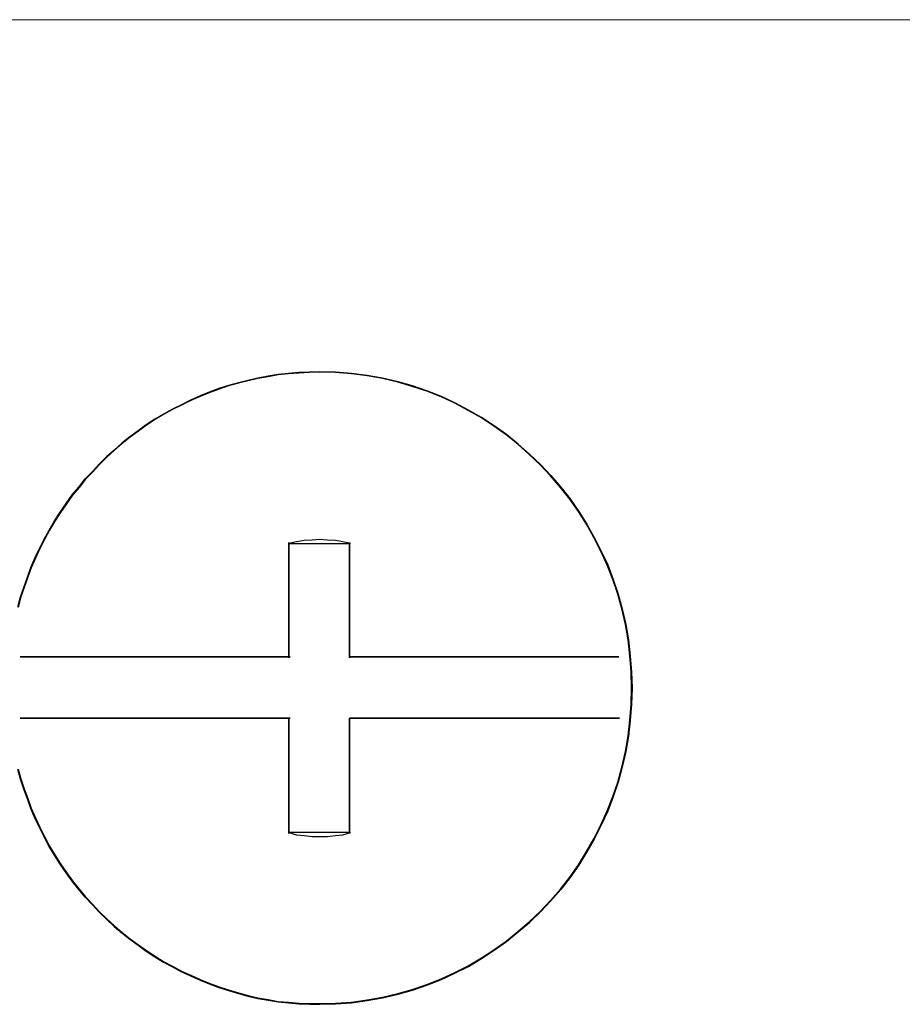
# Model space of a CAD drawing. Header units: millimetres. Extents: x 18084 to 52399, y 38174 to 56392.
# Tile 218 of 250: x 26220 to 26231, y 53701 to 53713. Entities that reach past the tile are written whole.
import ezdxf

# ---------------------------------------------------------------- set-up
doc = ezdxf.new("R2010")
doc.units = ezdxf.units.MM
doc.header["$LTSCALE"] = 100
doc.layers.add('45', color=7, linetype='Continuous')

msp = doc.modelspace()

# ---------------------------------------------------------------- linework, layer by layer
at = {"layer": '45', "color": 7}
for p, q in [((26231.511, 53712.772), (26214.849, 53712.777)), ((26231.511, 53712.772), (26214.849, 53712.777)), ((26222.793, 53708.407), (26222.908, 53708.434)), ((26222.908, 53708.434), (26222.793, 53708.407)), ((26222.793, 53708.407), (26222.908, 53708.434)), ((26222.908, 53708.434), (26222.793, 53708.407)), ((26222.908, 53708.434), (26223.027, 53708.462)), ((26223.027, 53708.462), (26222.908, 53708.434)), ((26222.908, 53708.434), (26223.027, 53708.462)), ((26223.027, 53708.462), (26222.908, 53708.434)), ((26223.028, 53708.457), (26222.909, 53708.429)), ((26223.028, 53708.457), (26222.909, 53708.429)), ((26223.027, 53708.462), (26223.152, 53708.484)), ((26223.152, 53708.484), (26223.027, 53708.462)), ((26223.027, 53708.462), (26223.152, 53708.484)), ((26223.152, 53708.484), (26223.027, 53708.462)), ((26223.153, 53708.479), (26223.028, 53708.457)), ((26223.153, 53708.479), (26223.028, 53708.457)), ((26223.152, 53708.484), (26223.272, 53708.506)), ((26223.272, 53708.506), (26223.152, 53708.484)), ((26223.152, 53708.484), (26223.272, 53708.506)), ((26223.272, 53708.506), (26223.152, 53708.484)), ((26223.273, 53708.501), (26223.153, 53708.479)), ((26223.273, 53708.501), (26223.153, 53708.479)), ((26223.272, 53708.506), (26223.397, 53708.517)), ((26223.397, 53708.517), (26223.272, 53708.506)), ((26223.272, 53708.506), (26223.397, 53708.517)), ((26223.397, 53708.517), (26223.272, 53708.506)), ((26223.398, 53708.512), (26223.273, 53708.501)), ((26223.398, 53708.512), (26223.273, 53708.501)), ((26223.397, 53708.517), (26223.522, 53708.528)), ((26223.522, 53708.528), (26223.397, 53708.517)), ((26223.397, 53708.517), (26223.522, 53708.528)), ((26223.522, 53708.528), (26223.397, 53708.517)), ((26223.523, 53708.523), (26223.398, 53708.512)), ((26223.523, 53708.523), (26223.398, 53708.512)), ((26223.522, 53708.528), (26223.647, 53708.533)), ((26223.647, 53708.533), (26223.522, 53708.528)), ((26223.522, 53708.528), (26223.647, 53708.533)), ((26223.647, 53708.533), (26223.522, 53708.528)), ((26223.648, 53708.528), (26223.523, 53708.523)), ((26223.648, 53708.528), (26223.523, 53708.523)), ((26223.647, 53708.533), (26223.772, 53708.539)), ((26223.772, 53708.539), (26223.647, 53708.533)), ((26223.647, 53708.533), (26223.772, 53708.539)), ((26223.772, 53708.539), (26223.647, 53708.533)), ((26223.772, 53708.534), (26223.648, 53708.528)), ((26223.772, 53708.534), (26223.648, 53708.528)), ((26223.772, 53708.539), (26223.963, 53708.533)), ((26223.963, 53708.533), (26223.772, 53708.539)), ((26223.772, 53708.539), (26223.963, 53708.533)), ((26223.963, 53708.533), (26223.772, 53708.539)), ((26223.963, 53708.528), (26223.772, 53708.534)), ((26223.963, 53708.528), (26223.772, 53708.534)), ((26223.963, 53708.533), (26224.153, 53708.517)), ((26224.153, 53708.517), (26223.963, 53708.533)), ((26223.963, 53708.533), (26224.153, 53708.517)), ((26224.153, 53708.517), (26223.963, 53708.533)), ((26224.153, 53708.512), (26223.963, 53708.528)), ((26224.153, 53708.512), (26223.963, 53708.528)), ((26224.153, 53708.517), (26224.344, 53708.495)), ((26224.344, 53708.495), (26224.153, 53708.517)), ((26224.153, 53708.517), (26224.344, 53708.495)), ((26224.344, 53708.495), (26224.153, 53708.517)), ((26224.343, 53708.49), (26224.153, 53708.512)), ((26224.343, 53708.49), (26224.153, 53708.512)), ((26224.528, 53708.457), (26224.343, 53708.49)), ((26224.528, 53708.457), (26224.343, 53708.49)), ((26224.344, 53708.495), (26224.529, 53708.462)), ((26224.529, 53708.462), (26224.344, 53708.495)), ((26224.344, 53708.495), (26224.529, 53708.462)), ((26224.529, 53708.462), (26224.344, 53708.495)), ((26224.712, 53708.413), (26224.528, 53708.457)), ((26224.712, 53708.413), (26224.528, 53708.457)), ((26224.529, 53708.462), (26224.714, 53708.418)), ((26224.714, 53708.418), (26224.529, 53708.462)), ((26224.529, 53708.462), (26224.714, 53708.418)), ((26224.714, 53708.418), (26224.529, 53708.462)), ((26222.44, 53708.291), (26222.559, 53708.335)), ((26222.559, 53708.335), (26222.44, 53708.291)), ((26222.44, 53708.291), (26222.559, 53708.335)), ((26222.559, 53708.335), (26222.44, 53708.291)), ((26222.561, 53708.33), (26222.442, 53708.286)), ((26222.561, 53708.33), (26222.442, 53708.286)), ((26222.559, 53708.335), (26222.674, 53708.373)), ((26222.674, 53708.373), (26222.559, 53708.335)), ((26222.559, 53708.335), (26222.674, 53708.373)), ((26222.674, 53708.373), (26222.559, 53708.335)), ((26222.675, 53708.369), (26222.561, 53708.33)), ((26222.675, 53708.369), (26222.561, 53708.33)), ((26222.674, 53708.373), (26222.793, 53708.407)), ((26222.793, 53708.407), (26222.674, 53708.373)), ((26222.674, 53708.373), (26222.793, 53708.407)), ((26222.793, 53708.407), (26222.674, 53708.373)), ((26222.795, 53708.402), (26222.675, 53708.369)), ((26222.795, 53708.402), (26222.675, 53708.369)), ((26222.909, 53708.429), (26222.795, 53708.402)), ((26222.909, 53708.429), (26222.795, 53708.402)), ((26224.886, 53708.363), (26224.712, 53708.413)), ((26224.886, 53708.363), (26224.712, 53708.413)), ((26224.714, 53708.418), (26224.888, 53708.368)), ((26224.888, 53708.368), (26224.714, 53708.418)), ((26224.714, 53708.418), (26224.888, 53708.368)), ((26224.888, 53708.368), (26224.714, 53708.418)), ((26225.06, 53708.303), (26224.886, 53708.363)), ((26225.06, 53708.303), (26224.886, 53708.363)), ((26224.888, 53708.368), (26225.062, 53708.307)), ((26225.062, 53708.307), (26224.888, 53708.368)), ((26224.888, 53708.368), (26225.062, 53708.307)), ((26225.062, 53708.307), (26224.888, 53708.368)), ((26222.108, 53708.142), (26222.217, 53708.197)), ((26222.217, 53708.197), (26222.108, 53708.142)), ((26222.108, 53708.142), (26222.217, 53708.197)), ((26222.217, 53708.197), (26222.108, 53708.142)), ((26222.217, 53708.197), (26222.331, 53708.247)), ((26222.331, 53708.247), (26222.217, 53708.197)), ((26222.217, 53708.197), (26222.331, 53708.247)), ((26222.331, 53708.247), (26222.217, 53708.197)), ((26222.333, 53708.242), (26222.219, 53708.193)), ((26222.333, 53708.242), (26222.219, 53708.193)), ((26222.331, 53708.247), (26222.44, 53708.291)), ((26222.44, 53708.291), (26222.331, 53708.247)), ((26222.331, 53708.247), (26222.44, 53708.291)), ((26222.44, 53708.291), (26222.331, 53708.247)), ((26222.442, 53708.286), (26222.333, 53708.242)), ((26222.442, 53708.286), (26222.333, 53708.242)), ((26225.234, 53708.237), (26225.06, 53708.303)), ((26225.234, 53708.237), (26225.06, 53708.303)), ((26225.062, 53708.307), (26225.236, 53708.241)), ((26225.236, 53708.241), (26225.062, 53708.307)), ((26225.062, 53708.307), (26225.236, 53708.241)), ((26225.236, 53708.241), (26225.062, 53708.307)), ((26225.397, 53708.16), (26225.234, 53708.237)), ((26225.397, 53708.16), (26225.234, 53708.237)), ((26225.236, 53708.241), (26225.399, 53708.164)), ((26225.399, 53708.164), (26225.236, 53708.241)), ((26225.236, 53708.241), (26225.399, 53708.164)), ((26225.399, 53708.164), (26225.236, 53708.241)), ((26221.89, 53708.026), (26221.999, 53708.087)), ((26221.999, 53708.087), (26221.89, 53708.026)), ((26221.89, 53708.026), (26221.999, 53708.087)), ((26221.999, 53708.087), (26221.89, 53708.026)), ((26222.001, 53708.083), (26221.893, 53708.022)), ((26222.001, 53708.083), (26221.893, 53708.022)), ((26221.999, 53708.087), (26222.108, 53708.142)), ((26222.108, 53708.142), (26221.999, 53708.087)), ((26221.999, 53708.087), (26222.108, 53708.142)), ((26222.108, 53708.142), (26221.999, 53708.087)), ((26222.11, 53708.138), (26222.001, 53708.083)), ((26222.11, 53708.138), (26222.001, 53708.083)), ((26222.219, 53708.193), (26222.11, 53708.138)), ((26222.219, 53708.193), (26222.11, 53708.138)), ((26225.56, 53708.072), (26225.397, 53708.16)), ((26225.56, 53708.072), (26225.397, 53708.16)), ((26225.399, 53708.164), (26225.562, 53708.076)), ((26225.562, 53708.076), (26225.399, 53708.164)), ((26225.399, 53708.164), (26225.562, 53708.076)), ((26225.562, 53708.076), (26225.399, 53708.164)), ((26221.684, 53707.9), (26221.787, 53707.966)), ((26221.787, 53707.966), (26221.684, 53707.9)), ((26221.684, 53707.9), (26221.787, 53707.966)), ((26221.787, 53707.966), (26221.684, 53707.9)), ((26221.79, 53707.962), (26221.686, 53707.896)), ((26221.79, 53707.962), (26221.686, 53707.896)), ((26221.787, 53707.966), (26221.89, 53708.026)), ((26221.89, 53708.026), (26221.787, 53707.966)), ((26221.787, 53707.966), (26221.89, 53708.026)), ((26221.89, 53708.026), (26221.787, 53707.966)), ((26221.893, 53708.022), (26221.79, 53707.962)), ((26221.893, 53708.022), (26221.79, 53707.962)), ((26225.717, 53707.984), (26225.56, 53708.072)), ((26225.717, 53707.984), (26225.56, 53708.072)), ((26225.562, 53708.076), (26225.72, 53707.988)), ((26225.72, 53707.988), (26225.562, 53708.076)), ((26225.562, 53708.076), (26225.72, 53707.988)), ((26225.72, 53707.988), (26225.562, 53708.076)), ((26225.869, 53707.885), (26225.717, 53707.984)), ((26225.869, 53707.885), (26225.717, 53707.984)), ((26225.72, 53707.988), (26225.872, 53707.889)), ((26225.872, 53707.889), (26225.72, 53707.988)), ((26225.72, 53707.988), (26225.872, 53707.889)), ((26225.872, 53707.889), (26225.72, 53707.988)), ((26221.586, 53707.828), (26221.684, 53707.9)), ((26221.684, 53707.9), (26221.586, 53707.828)), ((26221.586, 53707.828), (26221.684, 53707.9)), ((26221.684, 53707.9), (26221.586, 53707.828)), ((26221.686, 53707.896), (26221.589, 53707.824)), ((26221.686, 53707.896), (26221.589, 53707.824)), ((26226.016, 53707.78), (26225.869, 53707.885)), ((26226.016, 53707.78), (26225.869, 53707.885)), ((26225.872, 53707.889), (26226.019, 53707.784)), ((26226.019, 53707.784), (26225.872, 53707.889)), ((26225.872, 53707.889), (26226.019, 53707.784)), ((26226.019, 53707.784), (26225.872, 53707.889)), ((26221.39, 53707.679), (26221.488, 53707.756)), ((26221.488, 53707.756), (26221.39, 53707.679)), ((26221.39, 53707.679), (26221.488, 53707.756)), ((26221.488, 53707.756), (26221.39, 53707.679)), ((26221.491, 53707.753), (26221.393, 53707.676)), ((26221.491, 53707.753), (26221.393, 53707.676)), ((26221.488, 53707.756), (26221.586, 53707.828)), ((26221.586, 53707.828), (26221.488, 53707.756)), ((26221.488, 53707.756), (26221.586, 53707.828)), ((26221.586, 53707.828), (26221.488, 53707.756)), ((26221.589, 53707.824), (26221.491, 53707.753)), ((26221.589, 53707.824), (26221.491, 53707.753)), ((26226.157, 53707.665), (26226.016, 53707.78)), ((26226.157, 53707.665), (26226.016, 53707.78)), ((26226.019, 53707.784), (26226.161, 53707.668)), ((26226.161, 53707.668), (26226.019, 53707.784)), ((26226.019, 53707.784), (26226.161, 53707.668)), ((26226.161, 53707.668), (26226.019, 53707.784)), ((26221.297, 53707.596), (26221.39, 53707.679)), ((26221.39, 53707.679), (26221.297, 53707.596)), ((26221.297, 53707.596), (26221.39, 53707.679)), ((26221.39, 53707.679), (26221.297, 53707.596)), ((26221.393, 53707.676), (26221.301, 53707.593)), ((26221.393, 53707.676), (26221.301, 53707.593)), ((26226.293, 53707.544), (26226.157, 53707.665)), ((26226.293, 53707.544), (26226.157, 53707.665)), ((26226.161, 53707.668), (26226.297, 53707.547)), ((26226.297, 53707.547), (26226.161, 53707.668)), ((26226.161, 53707.668), (26226.297, 53707.547)), ((26226.297, 53707.547), (26226.161, 53707.668)), ((26221.118, 53707.426), (26221.205, 53707.514)), ((26221.205, 53707.514), (26221.118, 53707.426)), ((26221.118, 53707.426), (26221.205, 53707.514)), ((26221.205, 53707.514), (26221.118, 53707.426)), ((26221.208, 53707.51), (26221.121, 53707.422)), ((26221.208, 53707.51), (26221.121, 53707.422)), ((26221.205, 53707.514), (26221.297, 53707.596)), ((26221.297, 53707.596), (26221.205, 53707.514)), ((26221.205, 53707.514), (26221.297, 53707.596)), ((26221.297, 53707.596), (26221.205, 53707.514)), ((26221.301, 53707.593), (26221.208, 53707.51)), ((26221.301, 53707.593), (26221.208, 53707.51)), ((26226.424, 53707.417), (26226.293, 53707.544)), ((26226.424, 53707.417), (26226.293, 53707.544)), ((26226.297, 53707.547), (26226.427, 53707.42)), ((26226.427, 53707.42), (26226.297, 53707.547)), ((26226.297, 53707.547), (26226.427, 53707.42)), ((26226.427, 53707.42), (26226.297, 53707.547)), ((26221.036, 53707.337), (26221.118, 53707.426)), ((26221.118, 53707.426), (26221.036, 53707.337)), ((26221.036, 53707.337), (26221.118, 53707.426)), ((26221.118, 53707.426), (26221.036, 53707.337)), ((26221.121, 53707.422), (26221.04, 53707.334)), ((26221.121, 53707.422), (26221.04, 53707.334)), ((26226.549, 53707.285), (26226.424, 53707.417)), ((26226.549, 53707.285), (26226.424, 53707.417)), ((26226.427, 53707.42), (26226.552, 53707.288)), ((26226.552, 53707.288), (26226.427, 53707.42)), ((26226.427, 53707.42), (26226.552, 53707.288)), ((26226.552, 53707.288), (26226.427, 53707.42)), ((26220.873, 53707.15), (26220.949, 53707.249)), ((26220.949, 53707.249), (26220.873, 53707.15)), ((26220.873, 53707.15), (26220.949, 53707.249)), ((26220.949, 53707.249), (26220.873, 53707.15)), ((26220.953, 53707.246), (26220.877, 53707.147)), ((26220.953, 53707.246), (26220.877, 53707.147)), ((26220.949, 53707.249), (26221.036, 53707.337)), ((26221.036, 53707.337), (26220.949, 53707.249)), ((26220.949, 53707.249), (26221.036, 53707.337)), ((26221.036, 53707.337), (26220.949, 53707.249)), ((26221.04, 53707.334), (26220.953, 53707.246)), ((26221.04, 53707.334), (26220.953, 53707.246)), ((26226.668, 53707.147), (26226.549, 53707.285)), ((26226.668, 53707.147), (26226.549, 53707.285)), ((26226.552, 53707.288), (26226.672, 53707.15)), ((26226.672, 53707.15), (26226.552, 53707.288)), ((26226.552, 53707.288), (26226.672, 53707.15)), ((26226.672, 53707.15), (26226.552, 53707.288)), ((26220.792, 53707.056), (26220.873, 53707.15)), ((26220.873, 53707.15), (26220.792, 53707.056)), ((26220.792, 53707.056), (26220.873, 53707.15)), ((26220.873, 53707.15), (26220.792, 53707.056)), ((26220.877, 53707.147), (26220.795, 53707.054)), ((26220.877, 53707.147), (26220.795, 53707.054)), ((26226.782, 53707.004), (26226.668, 53707.147)), ((26226.782, 53707.004), (26226.668, 53707.147)), ((26226.672, 53707.15), (26226.786, 53707.007)), ((26226.786, 53707.007), (26226.672, 53707.15)), ((26226.672, 53707.15), (26226.786, 53707.007)), ((26226.786, 53707.007), (26226.672, 53707.15)), ((26220.721, 53706.952), (26220.792, 53707.056)), ((26220.792, 53707.056), (26220.721, 53706.952)), ((26220.721, 53706.952), (26220.792, 53707.056)), ((26220.792, 53707.056), (26220.721, 53706.952)), ((26220.795, 53707.054), (26220.725, 53706.949)), ((26220.795, 53707.054), (26220.725, 53706.949)), ((26220.65, 53706.847), (26220.721, 53706.952)), ((26220.721, 53706.952), (26220.65, 53706.847)), ((26220.65, 53706.847), (26220.721, 53706.952)), ((26220.721, 53706.952), (26220.65, 53706.847)), ((26220.725, 53706.949), (26220.654, 53706.845)), ((26220.725, 53706.949), (26220.654, 53706.845)), ((26226.885, 53706.856), (26226.782, 53707.004)), ((26226.885, 53706.856), (26226.782, 53707.004)), ((26226.786, 53707.007), (26226.889, 53706.858)), ((26226.889, 53706.858), (26226.786, 53707.007)), ((26226.786, 53707.007), (26226.889, 53706.858)), ((26226.889, 53706.858), (26226.786, 53707.007)), ((26220.579, 53706.742), (26220.65, 53706.847)), ((26220.65, 53706.847), (26220.579, 53706.742)), ((26220.579, 53706.742), (26220.65, 53706.847)), ((26220.65, 53706.847), (26220.579, 53706.742)), ((26220.654, 53706.845), (26220.584, 53706.74)), ((26220.654, 53706.845), (26220.584, 53706.74)), ((26226.983, 53706.702), (26226.885, 53706.856)), ((26226.983, 53706.702), (26226.885, 53706.856)), ((26226.889, 53706.858), (26226.987, 53706.704)), ((26226.987, 53706.704), (26226.889, 53706.858)), ((26226.889, 53706.858), (26226.987, 53706.704)), ((26226.987, 53706.704), (26226.889, 53706.858)), ((26220.514, 53706.632), (26220.579, 53706.742)), ((26220.579, 53706.742), (26220.514, 53706.632)), ((26220.514, 53706.632), (26220.579, 53706.742)), ((26220.579, 53706.742), (26220.514, 53706.632)), ((26220.584, 53706.74), (26220.518, 53706.63)), ((26220.584, 53706.74), (26220.518, 53706.63)), ((26227.07, 53706.542), (26226.983, 53706.702)), ((26227.07, 53706.542), (26226.983, 53706.702)), ((26226.987, 53706.704), (26227.074, 53706.544)), ((26227.074, 53706.544), (26226.987, 53706.704)), ((26226.987, 53706.704), (26227.074, 53706.544)), ((26227.074, 53706.544), (26226.987, 53706.704)), ((26220.454, 53706.522), (26220.514, 53706.632)), ((26220.514, 53706.632), (26220.454, 53706.522)), ((26220.454, 53706.522), (26220.514, 53706.632)), ((26220.514, 53706.632), (26220.454, 53706.522)), ((26220.518, 53706.63), (26220.459, 53706.52)), ((26220.518, 53706.63), (26220.459, 53706.52)), ((26220.514, 53706.632), (26220.514, 53706.632)), ((26220.514, 53706.632), (26220.514, 53706.632)), ((26227.157, 53706.377), (26227.07, 53706.542)), ((26227.157, 53706.377), (26227.07, 53706.542)), ((26227.074, 53706.544), (26227.161, 53706.379)), ((26227.161, 53706.379), (26227.074, 53706.544)), ((26227.074, 53706.544), (26227.161, 53706.379)), ((26227.161, 53706.379), (26227.074, 53706.544)), ((26220.4, 53706.412), (26220.454, 53706.522)), ((26220.454, 53706.522), (26220.4, 53706.412)), ((26220.4, 53706.412), (26220.454, 53706.522)), ((26220.454, 53706.522), (26220.4, 53706.412)), ((26220.459, 53706.52), (26220.404, 53706.41)), ((26220.459, 53706.52), (26220.404, 53706.41)), ((26223.491, 53706.49), (26223.402, 53706.469)), ((26223.491, 53706.49), (26223.402, 53706.469)), ((26223.402, 53705.571), (26223.402, 53706.482)), ((26223.402, 53706.482), (26223.402, 53705.571)), ((26223.402, 53705.571), (26223.402, 53706.482)), ((26223.402, 53706.482), (26223.402, 53705.571)), ((26223.402, 53706.469), (26224.143, 53706.469)), ((26223.402, 53706.469), (26224.143, 53706.469)), ((26223.585, 53706.505), (26223.491, 53706.49)), ((26223.585, 53706.505), (26223.491, 53706.49)), ((26223.679, 53706.512), (26223.585, 53706.505)), ((26223.679, 53706.512), (26223.585, 53706.505)), ((26223.772, 53706.519), (26223.679, 53706.512)), ((26223.772, 53706.519), (26223.679, 53706.512)), ((26223.866, 53706.512), (26223.772, 53706.519)), ((26223.866, 53706.512), (26223.772, 53706.519)), ((26223.96, 53706.505), (26223.866, 53706.512)), ((26223.96, 53706.505), (26223.866, 53706.512)), ((26224.049, 53706.49), (26223.96, 53706.505)), ((26224.049, 53706.49), (26223.96, 53706.505)), ((26224.143, 53706.469), (26224.049, 53706.49)), ((26224.143, 53706.469), (26224.049, 53706.49)), ((26224.13, 53706.482), (26224.13, 53705.571)), ((26224.13, 53705.571), (26224.13, 53706.482)), ((26224.13, 53706.482), (26224.13, 53706.482)), ((26224.13, 53706.482), (26224.13, 53705.571)), ((26224.13, 53705.571), (26224.13, 53706.482)), ((26224.13, 53706.482), (26224.13, 53706.482)), ((26224.143, 53706.469), (26224.143, 53706.469)), ((26224.143, 53706.469), (26224.143, 53706.469)), ((26220.345, 53706.296), (26220.4, 53706.412)), ((26220.4, 53706.412), (26220.345, 53706.296)), ((26220.345, 53706.296), (26220.4, 53706.412)), ((26220.4, 53706.412), (26220.345, 53706.296)), ((26220.404, 53706.41), (26220.35, 53706.295)), ((26220.404, 53706.41), (26220.35, 53706.295)), ((26227.233, 53706.212), (26227.157, 53706.377)), ((26227.233, 53706.212), (26227.157, 53706.377)), ((26227.161, 53706.379), (26227.238, 53706.213)), ((26227.238, 53706.213), (26227.161, 53706.379)), ((26227.161, 53706.379), (26227.238, 53706.213)), ((26227.238, 53706.213), (26227.161, 53706.379)), ((26220.253, 53706.064), (26220.297, 53706.18)), ((26220.297, 53706.18), (26220.253, 53706.064)), ((26220.253, 53706.064), (26220.297, 53706.18)), ((26220.297, 53706.18), (26220.253, 53706.064)), ((26220.297, 53706.18), (26220.345, 53706.296)), ((26220.345, 53706.296), (26220.297, 53706.18)), ((26220.297, 53706.18), (26220.345, 53706.296)), ((26220.345, 53706.296), (26220.297, 53706.18)), ((26220.35, 53706.295), (26220.301, 53706.179)), ((26220.35, 53706.295), (26220.301, 53706.179)), ((26227.298, 53706.036), (26227.233, 53706.212)), ((26227.298, 53706.036), (26227.233, 53706.212)), ((26227.238, 53706.213), (26227.303, 53706.037)), ((26227.303, 53706.037), (26227.238, 53706.213)), ((26227.238, 53706.213), (26227.303, 53706.037)), ((26227.303, 53706.037), (26227.238, 53706.213)), ((26220.209, 53705.943), (26220.253, 53706.064)), ((26220.253, 53706.064), (26220.209, 53705.943)), ((26220.209, 53705.943), (26220.253, 53706.064)), ((26220.253, 53706.064), (26220.209, 53705.943)), ((26220.258, 53706.064), (26220.214, 53705.943)), ((26220.258, 53706.064), (26220.214, 53705.943)), ((26220.301, 53706.179), (26220.258, 53706.064)), ((26220.301, 53706.179), (26220.258, 53706.064)), ((26220.171, 53705.828), (26220.209, 53705.943)), ((26220.209, 53705.943), (26220.171, 53705.828)), ((26220.171, 53705.828), (26220.209, 53705.943)), ((26220.209, 53705.943), (26220.171, 53705.828)), ((26220.214, 53705.943), (26220.176, 53705.827)), ((26220.214, 53705.943), (26220.176, 53705.827)), ((26227.358, 53705.86), (26227.298, 53706.036)), ((26227.358, 53705.86), (26227.298, 53706.036)), ((26227.303, 53706.037), (26227.363, 53705.861)), ((26227.363, 53705.861), (26227.303, 53706.037)), ((26227.303, 53706.037), (26227.363, 53705.861)), ((26227.363, 53705.861), (26227.303, 53706.037)), ((26220.139, 53705.706), (26220.171, 53705.828)), ((26220.171, 53705.828), (26220.139, 53705.706)), ((26220.139, 53705.706), (26220.171, 53705.828)), ((26220.171, 53705.828), (26220.139, 53705.706)), ((26220.176, 53705.827), (26220.144, 53705.706)), ((26220.176, 53705.827), (26220.144, 53705.706)), ((26227.407, 53705.684), (26227.358, 53705.86)), ((26227.407, 53705.684), (26227.358, 53705.86)), ((26227.363, 53705.861), (26227.412, 53705.684)), ((26227.412, 53705.684), (26227.363, 53705.861)), ((26227.363, 53705.861), (26227.412, 53705.684)), ((26227.412, 53705.684), (26227.363, 53705.861)), ((26227.45, 53705.497), (26227.407, 53705.684)), ((26227.45, 53705.497), (26227.407, 53705.684)), ((26227.412, 53705.684), (26227.455, 53705.497)), ((26227.455, 53705.497), (26227.412, 53705.684)), ((26227.412, 53705.684), (26227.455, 53705.497)), ((26227.455, 53705.497), (26227.412, 53705.684)), ((26223.402, 53705.583), (26223.402, 53705.094)), ((26223.402, 53705.094), (26223.402, 53705.583)), ((26223.402, 53705.583), (26223.402, 53705.583)), ((26223.402, 53705.583), (26223.402, 53705.094)), ((26223.402, 53705.094), (26223.402, 53705.583)), ((26223.402, 53705.583), (26223.402, 53705.583)), ((26223.402, 53705.571), (26223.402, 53705.571)), ((26223.402, 53705.571), (26223.402, 53705.571)), ((26224.13, 53705.094), (26224.13, 53705.583)), ((26224.13, 53705.583), (26224.13, 53705.094)), ((26224.13, 53705.094), (26224.13, 53705.583)), ((26224.13, 53705.583), (26224.13, 53705.094)), ((26227.483, 53705.31), (26227.45, 53705.497)), ((26227.483, 53705.31), (26227.45, 53705.497)), ((26227.455, 53705.497), (26227.488, 53705.31)), ((26227.488, 53705.31), (26227.455, 53705.497)), ((26227.455, 53705.497), (26227.488, 53705.31)), ((26227.488, 53705.31), (26227.455, 53705.497)), ((26227.505, 53705.117), (26227.483, 53705.31)), ((26227.505, 53705.117), (26227.483, 53705.31)), ((26227.488, 53705.31), (26227.51, 53705.117)), ((26227.51, 53705.117), (26227.488, 53705.31)), ((26227.488, 53705.31), (26227.51, 53705.117)), ((26227.51, 53705.117), (26227.488, 53705.31)), ((26227.521, 53704.925), (26227.505, 53705.117)), ((26227.521, 53704.925), (26227.505, 53705.117)), ((26227.51, 53705.117), (26227.526, 53704.924)), ((26227.526, 53704.924), (26227.51, 53705.117)), ((26227.51, 53705.117), (26227.526, 53704.924)), ((26227.526, 53704.924), (26227.51, 53705.117)), ((26223.415, 53705.107), (26220.165, 53705.107)), ((26220.165, 53705.107), (26223.415, 53705.107)), ((26223.415, 53705.107), (26220.165, 53705.107)), ((26220.165, 53705.107), (26223.415, 53705.107)), ((26222.702, 53705.107), (26223.199, 53705.107)), ((26223.199, 53705.107), (26222.702, 53705.107)), ((26222.702, 53705.107), (26222.702, 53705.107)), ((26222.702, 53705.107), (26223.199, 53705.107)), ((26223.199, 53705.107), (26222.702, 53705.107)), ((26222.702, 53705.107), (26222.702, 53705.107)), ((26223.415, 53705.107), (26223.415, 53705.107)), ((26223.415, 53705.107), (26223.415, 53705.107)), ((26227.372, 53705.107), (26224.13, 53705.107)), ((26224.13, 53705.107), (26227.372, 53705.107)), ((26227.372, 53705.107), (26224.13, 53705.107)), ((26224.13, 53705.107), (26227.372, 53705.107)), ((26224.13, 53705.094), (26224.13, 53705.094)), ((26224.13, 53705.094), (26224.13, 53705.094)), ((26227.372, 53705.107), (26227.372, 53705.107)), ((26227.372, 53705.107), (26227.372, 53705.107)), ((26227.526, 53704.732), (26227.521, 53704.925)), ((26227.526, 53704.732), (26227.521, 53704.925)), ((26227.526, 53704.924), (26227.531, 53704.731)), ((26227.531, 53704.731), (26227.526, 53704.924)), ((26227.526, 53704.924), (26227.531, 53704.731)), ((26227.531, 53704.731), (26227.526, 53704.924)), ((26227.521, 53704.534), (26227.526, 53704.732)), ((26227.521, 53704.534), (26227.526, 53704.732)), ((26227.531, 53704.731), (26227.526, 53704.533)), ((26227.526, 53704.533), (26227.531, 53704.731)), ((26227.531, 53704.731), (26227.526, 53704.533)), ((26227.526, 53704.533), (26227.531, 53704.731)), ((26227.505, 53704.342), (26227.521, 53704.534)), ((26227.505, 53704.342), (26227.521, 53704.534)), ((26227.526, 53704.533), (26227.51, 53704.34)), ((26227.51, 53704.34), (26227.526, 53704.533)), ((26227.526, 53704.533), (26227.51, 53704.34)), ((26227.51, 53704.34), (26227.526, 53704.533)), ((26223.415, 53704.37), (26220.165, 53704.37)), ((26220.165, 53704.37), (26223.415, 53704.37)), ((26223.415, 53704.37), (26220.165, 53704.37)), ((26220.165, 53704.37), (26223.415, 53704.37)), ((26222.702, 53704.37), (26223.199, 53704.37)), ((26223.199, 53704.37), (26222.702, 53704.37)), ((26222.702, 53704.37), (26222.702, 53704.37)), ((26222.702, 53704.37), (26223.199, 53704.37)), ((26223.199, 53704.37), (26222.702, 53704.37)), ((26222.702, 53704.37), (26222.702, 53704.37)), ((26223.402, 53704.362), (26223.402, 53703.871)), ((26223.402, 53703.871), (26223.402, 53704.362)), ((26223.402, 53704.362), (26223.402, 53704.362)), ((26223.402, 53704.362), (26223.402, 53703.871)), ((26223.402, 53703.871), (26223.402, 53704.362)), ((26223.402, 53704.362), (26223.402, 53704.362)), ((26223.415, 53704.37), (26223.415, 53704.37)), ((26223.415, 53704.37), (26223.415, 53704.37)), ((26227.38, 53704.37), (26224.13, 53704.37)), ((26224.13, 53704.37), (26227.38, 53704.37)), ((26224.13, 53703.871), (26224.13, 53704.37)), ((26224.13, 53704.37), (26224.13, 53703.871)), ((26227.38, 53704.37), (26224.13, 53704.37)), ((26224.13, 53704.37), (26227.38, 53704.37)), ((26224.13, 53703.871), (26224.13, 53704.37)), ((26224.13, 53704.37), (26224.13, 53703.871)), ((26224.292, 53704.37), (26224.359, 53704.37)), ((26224.359, 53704.37), (26224.292, 53704.37)), ((26224.292, 53704.37), (26224.292, 53704.37)), ((26224.292, 53704.37), (26224.359, 53704.37)), ((26224.359, 53704.37), (26224.292, 53704.37)), ((26224.292, 53704.37), (26224.292, 53704.37)), ((26227.38, 53704.37), (26227.38, 53704.37)), ((26227.38, 53704.37), (26227.38, 53704.37)), ((26227.483, 53704.155), (26227.505, 53704.342)), ((26227.483, 53704.155), (26227.505, 53704.342)), ((26227.51, 53704.34), (26227.488, 53704.152)), ((26227.488, 53704.152), (26227.51, 53704.34)), ((26227.51, 53704.34), (26227.488, 53704.152)), ((26227.488, 53704.152), (26227.51, 53704.34)), ((26227.45, 53703.967), (26227.483, 53704.155)), ((26227.45, 53703.967), (26227.483, 53704.155)), ((26227.488, 53704.152), (26227.455, 53703.965)), ((26227.455, 53703.965), (26227.488, 53704.152)), ((26227.488, 53704.152), (26227.455, 53703.965)), ((26227.455, 53703.965), (26227.488, 53704.152)), ((26227.407, 53703.78), (26227.45, 53703.967)), ((26227.407, 53703.78), (26227.45, 53703.967)), ((26227.455, 53703.965), (26227.412, 53703.778)), ((26227.412, 53703.778), (26227.455, 53703.965)), ((26227.455, 53703.965), (26227.412, 53703.778)), ((26227.412, 53703.778), (26227.455, 53703.965)), ((26223.402, 53702.98), (26223.402, 53703.886)), ((26223.402, 53703.886), (26223.402, 53702.98)), ((26223.402, 53702.98), (26223.402, 53703.886)), ((26223.402, 53703.886), (26223.402, 53702.98)), ((26224.13, 53703.886), (26224.13, 53702.98)), ((26224.13, 53702.98), (26224.13, 53703.886)), ((26224.13, 53703.886), (26224.13, 53703.886)), ((26224.13, 53703.886), (26224.13, 53702.98)), ((26224.13, 53702.98), (26224.13, 53703.886)), ((26224.13, 53703.886), (26224.13, 53703.886)), ((26224.13, 53703.871), (26224.13, 53703.871)), ((26224.13, 53703.871), (26224.13, 53703.871)), ((26220.171, 53703.634), (26220.139, 53703.75)), ((26220.139, 53703.75), (26220.171, 53703.634)), ((26220.171, 53703.634), (26220.139, 53703.75)), ((26220.139, 53703.75), (26220.171, 53703.634)), ((26220.144, 53703.753), (26220.176, 53703.637)), ((26220.144, 53703.753), (26220.176, 53703.637)), ((26227.358, 53703.599), (26227.407, 53703.78)), ((26227.358, 53703.599), (26227.407, 53703.78)), ((26227.412, 53703.778), (26227.363, 53703.596)), ((26227.363, 53703.596), (26227.412, 53703.778)), ((26227.412, 53703.778), (26227.363, 53703.596)), ((26227.363, 53703.596), (26227.412, 53703.778)), ((26220.209, 53703.513), (26220.171, 53703.634)), ((26220.171, 53703.634), (26220.209, 53703.513)), ((26220.209, 53703.513), (26220.171, 53703.634)), ((26220.171, 53703.634), (26220.209, 53703.513)), ((26220.176, 53703.637), (26220.214, 53703.516)), ((26220.176, 53703.637), (26220.214, 53703.516)), ((26227.298, 53703.423), (26227.358, 53703.599)), ((26227.298, 53703.423), (26227.358, 53703.599)), ((26227.363, 53703.596), (26227.303, 53703.419)), ((26227.303, 53703.419), (26227.363, 53703.596)), ((26227.363, 53703.596), (26227.303, 53703.419)), ((26227.303, 53703.419), (26227.363, 53703.596)), ((26220.253, 53703.397), (26220.209, 53703.513)), ((26220.209, 53703.513), (26220.253, 53703.397)), ((26220.253, 53703.397), (26220.209, 53703.513)), ((26220.209, 53703.513), (26220.253, 53703.397)), ((26220.214, 53703.516), (26220.258, 53703.401)), ((26220.214, 53703.516), (26220.258, 53703.401)), ((26220.297, 53703.282), (26220.253, 53703.397)), ((26220.253, 53703.397), (26220.297, 53703.282)), ((26220.297, 53703.282), (26220.253, 53703.397)), ((26220.253, 53703.397), (26220.297, 53703.282)), ((26220.258, 53703.401), (26220.301, 53703.285)), ((26220.258, 53703.401), (26220.301, 53703.285)), ((26227.233, 53703.252), (26227.298, 53703.423)), ((26227.233, 53703.252), (26227.298, 53703.423)), ((26227.303, 53703.419), (26227.238, 53703.249)), ((26227.238, 53703.249), (26227.303, 53703.419)), ((26227.303, 53703.419), (26227.238, 53703.249)), ((26227.238, 53703.249), (26227.303, 53703.419)), ((26220.345, 53703.166), (26220.297, 53703.282)), ((26220.297, 53703.282), (26220.345, 53703.166)), ((26220.345, 53703.166), (26220.297, 53703.282)), ((26220.297, 53703.282), (26220.345, 53703.166)), ((26220.301, 53703.285), (26220.35, 53703.17)), ((26220.301, 53703.285), (26220.35, 53703.17)), ((26227.157, 53703.082), (26227.233, 53703.252)), ((26227.157, 53703.082), (26227.233, 53703.252)), ((26227.238, 53703.249), (26227.161, 53703.078)), ((26227.161, 53703.078), (26227.238, 53703.249)), ((26227.238, 53703.249), (26227.161, 53703.078)), ((26227.161, 53703.078), (26227.238, 53703.249)), ((26220.4, 53703.05), (26220.345, 53703.166)), ((26220.345, 53703.166), (26220.4, 53703.05)), ((26220.4, 53703.05), (26220.345, 53703.166)), ((26220.345, 53703.166), (26220.4, 53703.05)), ((26220.35, 53703.17), (26220.404, 53703.054)), ((26220.35, 53703.17), (26220.404, 53703.054)), ((26220.454, 53702.94), (26220.4, 53703.05)), ((26220.4, 53703.05), (26220.454, 53702.94)), ((26220.454, 53702.94), (26220.4, 53703.05)), ((26220.4, 53703.05), (26220.454, 53702.94)), ((26220.404, 53703.054), (26220.459, 53702.944)), ((26220.404, 53703.054), (26220.459, 53702.944)), ((26223.402, 53702.993), (26223.491, 53702.964)), ((26224.143, 53702.993), (26223.402, 53702.993)), ((26223.402, 53702.993), (26223.402, 53702.993)), ((26223.402, 53702.993), (26223.491, 53702.964)), ((26224.143, 53702.993), (26223.402, 53702.993)), ((26223.402, 53702.993), (26223.402, 53702.993)), ((26223.402, 53702.98), (26223.402, 53702.98)), ((26223.402, 53702.98), (26223.402, 53702.98)), ((26224.049, 53702.964), (26224.143, 53702.993)), ((26224.049, 53702.964), (26224.143, 53702.993)), ((26227.07, 53702.917), (26227.157, 53703.082)), ((26227.07, 53702.917), (26227.157, 53703.082)), ((26227.161, 53703.078), (26227.074, 53702.912)), ((26227.074, 53702.912), (26227.161, 53703.078)), ((26227.161, 53703.078), (26227.074, 53702.912)), ((26227.074, 53702.912), (26227.161, 53703.078)), ((26220.514, 53702.824), (26220.454, 53702.94)), ((26220.454, 53702.94), (26220.514, 53702.824)), ((26220.514, 53702.824), (26220.454, 53702.94)), ((26220.454, 53702.94), (26220.514, 53702.824)), ((26220.459, 53702.944), (26220.518, 53702.829)), ((26220.459, 53702.944), (26220.518, 53702.829)), ((26223.491, 53702.964), (26223.585, 53702.957)), ((26223.491, 53702.964), (26223.585, 53702.957)), ((26223.585, 53702.957), (26223.679, 53702.943)), ((26223.585, 53702.957), (26223.679, 53702.943)), ((26223.679, 53702.943), (26223.772, 53702.943)), ((26223.679, 53702.943), (26223.772, 53702.943)), ((26223.772, 53702.943), (26223.866, 53702.943)), ((26223.772, 53702.943), (26223.866, 53702.943)), ((26223.866, 53702.943), (26223.96, 53702.957)), ((26223.866, 53702.943), (26223.96, 53702.957)), ((26223.96, 53702.957), (26224.049, 53702.964)), ((26223.96, 53702.957), (26224.049, 53702.964)), ((26226.983, 53702.763), (26227.07, 53702.917)), ((26226.983, 53702.763), (26227.07, 53702.917)), ((26227.074, 53702.912), (26226.987, 53702.758)), ((26226.987, 53702.758), (26227.074, 53702.912)), ((26227.074, 53702.912), (26226.987, 53702.758)), ((26226.987, 53702.758), (26227.074, 53702.912)), ((26220.579, 53702.72), (26220.514, 53702.824)), ((26220.514, 53702.824), (26220.579, 53702.72)), ((26220.579, 53702.72), (26220.514, 53702.824)), ((26220.514, 53702.824), (26220.579, 53702.72)), ((26220.518, 53702.829), (26220.584, 53702.724)), ((26220.518, 53702.829), (26220.584, 53702.724)), ((26226.885, 53702.603), (26226.983, 53702.763)), ((26226.885, 53702.603), (26226.983, 53702.763)), ((26226.987, 53702.758), (26226.889, 53702.598)), ((26226.889, 53702.598), (26226.987, 53702.758)), ((26226.987, 53702.758), (26226.889, 53702.598)), ((26226.889, 53702.598), (26226.987, 53702.758)), ((26220.65, 53702.609), (26220.579, 53702.72)), ((26220.579, 53702.72), (26220.65, 53702.609)), ((26220.65, 53702.609), (26220.579, 53702.72)), ((26220.579, 53702.72), (26220.65, 53702.609)), ((26220.584, 53702.724), (26220.654, 53702.614)), ((26220.584, 53702.724), (26220.654, 53702.614)), ((26220.721, 53702.505), (26220.65, 53702.609)), ((26220.65, 53702.609), (26220.721, 53702.505)), ((26220.721, 53702.505), (26220.65, 53702.609)), ((26220.65, 53702.609), (26220.721, 53702.505)), ((26220.654, 53702.614), (26220.725, 53702.51)), ((26220.654, 53702.614), (26220.725, 53702.51)), ((26220.792, 53702.405), (26220.721, 53702.505)), ((26220.721, 53702.505), (26220.792, 53702.405)), ((26220.792, 53702.405), (26220.721, 53702.505)), ((26220.721, 53702.505), (26220.792, 53702.405)), ((26220.725, 53702.51), (26220.795, 53702.41)), ((26220.725, 53702.51), (26220.795, 53702.41)), ((26226.782, 53702.455), (26226.885, 53702.603)), ((26226.782, 53702.455), (26226.885, 53702.603)), ((26226.889, 53702.598), (26226.786, 53702.45)), ((26226.786, 53702.45), (26226.889, 53702.598)), ((26226.889, 53702.598), (26226.786, 53702.45)), ((26226.786, 53702.45), (26226.889, 53702.598)), ((26220.873, 53702.306), (26220.792, 53702.405)), ((26220.792, 53702.405), (26220.873, 53702.306)), ((26220.873, 53702.306), (26220.792, 53702.405)), ((26220.792, 53702.405), (26220.873, 53702.306)), ((26220.795, 53702.41), (26220.877, 53702.311)), ((26220.795, 53702.41), (26220.877, 53702.311)), ((26226.668, 53702.311), (26226.782, 53702.455)), ((26226.668, 53702.311), (26226.782, 53702.455)), ((26226.786, 53702.45), (26226.672, 53702.306)), ((26226.672, 53702.306), (26226.786, 53702.45)), ((26226.786, 53702.45), (26226.672, 53702.306)), ((26226.672, 53702.306), (26226.786, 53702.45)), ((26220.949, 53702.213), (26220.873, 53702.306)), ((26220.873, 53702.306), (26220.949, 53702.213)), ((26220.949, 53702.213), (26220.873, 53702.306)), ((26220.873, 53702.306), (26220.949, 53702.213)), ((26220.877, 53702.311), (26220.953, 53702.218)), ((26220.877, 53702.311), (26220.953, 53702.218)), ((26226.549, 53702.174), (26226.668, 53702.311)), ((26226.549, 53702.174), (26226.668, 53702.311)), ((26226.672, 53702.306), (26226.552, 53702.169)), ((26226.552, 53702.169), (26226.672, 53702.306)), ((26226.672, 53702.306), (26226.552, 53702.169)), ((26226.552, 53702.169), (26226.672, 53702.306)), ((26221.036, 53702.119), (26220.949, 53702.213)), ((26220.949, 53702.213), (26221.036, 53702.119)), ((26221.036, 53702.119), (26220.949, 53702.213)), ((26220.949, 53702.213), (26221.036, 53702.119)), ((26220.953, 53702.218), (26221.04, 53702.124)), ((26220.953, 53702.218), (26221.04, 53702.124)), ((26226.424, 53702.042), (26226.549, 53702.174)), ((26226.424, 53702.042), (26226.549, 53702.174)), ((26226.552, 53702.169), (26226.427, 53702.036)), ((26226.427, 53702.036), (26226.552, 53702.169)), ((26226.552, 53702.169), (26226.427, 53702.036)), ((26226.427, 53702.036), (26226.552, 53702.169)), ((26221.118, 53702.031), (26221.036, 53702.119)), ((26221.036, 53702.119), (26221.118, 53702.031)), ((26221.118, 53702.031), (26221.036, 53702.119)), ((26221.036, 53702.119), (26221.118, 53702.031)), ((26221.04, 53702.124), (26221.121, 53702.036)), ((26221.04, 53702.124), (26221.121, 53702.036)), ((26221.205, 53701.948), (26221.118, 53702.031)), ((26221.118, 53702.031), (26221.205, 53701.948)), ((26221.205, 53701.948), (26221.118, 53702.031)), ((26221.118, 53702.031), (26221.205, 53701.948)), ((26221.121, 53702.036), (26221.208, 53701.954)), ((26221.121, 53702.036), (26221.208, 53701.954)), ((26226.293, 53701.915), (26226.424, 53702.042)), ((26226.293, 53701.915), (26226.424, 53702.042)), ((26226.427, 53702.036), (26226.297, 53701.91)), ((26226.297, 53701.91), (26226.427, 53702.036)), ((26226.427, 53702.036), (26226.297, 53701.91)), ((26226.297, 53701.91), (26226.427, 53702.036)), ((26221.297, 53701.86), (26221.205, 53701.948)), ((26221.205, 53701.948), (26221.297, 53701.86)), ((26221.297, 53701.86), (26221.205, 53701.948)), ((26221.205, 53701.948), (26221.297, 53701.86)), ((26221.208, 53701.954), (26221.301, 53701.866)), ((26221.208, 53701.954), (26221.301, 53701.866)), ((26226.157, 53701.8), (26226.293, 53701.915)), ((26226.157, 53701.8), (26226.293, 53701.915)), ((26221.39, 53701.783), (26221.297, 53701.86)), ((26221.297, 53701.86), (26221.39, 53701.783)), ((26221.39, 53701.783), (26221.297, 53701.86)), ((26221.297, 53701.86), (26221.39, 53701.783)), ((26221.301, 53701.866), (26221.393, 53701.789)), ((26221.301, 53701.866), (26221.393, 53701.789)), ((26226.016, 53701.684), (26226.157, 53701.8)), ((26226.016, 53701.684), (26226.157, 53701.8)), ((26226.161, 53701.794), (26226.019, 53701.678)), ((26226.019, 53701.678), (26226.161, 53701.794)), ((26226.161, 53701.794), (26226.019, 53701.678)), ((26226.019, 53701.678), (26226.161, 53701.794)), ((26226.297, 53701.91), (26226.161, 53701.794)), ((26226.161, 53701.794), (26226.297, 53701.91)), ((26226.297, 53701.91), (26226.161, 53701.794)), ((26226.161, 53701.794), (26226.297, 53701.91)), ((26221.488, 53701.706), (26221.39, 53701.783)), ((26221.39, 53701.783), (26221.488, 53701.706)), ((26221.488, 53701.706), (26221.39, 53701.783)), ((26221.39, 53701.783), (26221.488, 53701.706)), ((26221.393, 53701.789), (26221.491, 53701.712)), ((26221.393, 53701.789), (26221.491, 53701.712)), ((26221.586, 53701.634), (26221.488, 53701.706)), ((26221.488, 53701.706), (26221.586, 53701.634)), ((26221.586, 53701.634), (26221.488, 53701.706)), ((26221.488, 53701.706), (26221.586, 53701.634)), ((26221.491, 53701.712), (26221.589, 53701.64)), ((26221.491, 53701.712), (26221.589, 53701.64)), ((26225.869, 53701.58), (26226.016, 53701.684)), ((26225.869, 53701.58), (26226.016, 53701.684)), ((26226.019, 53701.678), (26225.872, 53701.573)), ((26225.872, 53701.573), (26226.019, 53701.678)), ((26226.019, 53701.678), (26225.872, 53701.573)), ((26225.872, 53701.573), (26226.019, 53701.678)), ((26221.684, 53701.562), (26221.586, 53701.634)), ((26221.586, 53701.634), (26221.684, 53701.562)), ((26221.684, 53701.562), (26221.586, 53701.634)), ((26221.586, 53701.634), (26221.684, 53701.562)), ((26221.589, 53701.64), (26221.686, 53701.569)), ((26221.589, 53701.64), (26221.686, 53701.569)), ((26221.787, 53701.496), (26221.684, 53701.562)), ((26221.684, 53701.562), (26221.787, 53701.496)), ((26221.787, 53701.496), (26221.684, 53701.562)), ((26221.684, 53701.562), (26221.787, 53701.496)), ((26221.686, 53701.569), (26221.79, 53701.503)), ((26221.686, 53701.569), (26221.79, 53701.503)), ((26225.717, 53701.481), (26225.869, 53701.58)), ((26225.717, 53701.481), (26225.869, 53701.58)), ((26225.872, 53701.573), (26225.72, 53701.474)), ((26225.72, 53701.474), (26225.872, 53701.573)), ((26225.872, 53701.573), (26225.72, 53701.474)), ((26225.72, 53701.474), (26225.872, 53701.573)), ((26221.89, 53701.43), (26221.787, 53701.496)), ((26221.787, 53701.496), (26221.89, 53701.43)), ((26221.89, 53701.43), (26221.787, 53701.496)), ((26221.787, 53701.496), (26221.89, 53701.43)), ((26221.79, 53701.503), (26221.893, 53701.437)), ((26221.79, 53701.503), (26221.893, 53701.437)), ((26225.56, 53701.387), (26225.717, 53701.481)), ((26225.56, 53701.387), (26225.717, 53701.481)), ((26225.72, 53701.474), (26225.562, 53701.38)), ((26225.562, 53701.38), (26225.72, 53701.474)), ((26225.72, 53701.474), (26225.562, 53701.38)), ((26225.562, 53701.38), (26225.72, 53701.474)), ((26221.999, 53701.375), (26221.89, 53701.43)), ((26221.89, 53701.43), (26221.999, 53701.375)), ((26221.999, 53701.375), (26221.89, 53701.43)), ((26221.89, 53701.43), (26221.999, 53701.375)), ((26221.893, 53701.437), (26222.001, 53701.382)), ((26221.893, 53701.437), (26222.001, 53701.382)), ((26222.108, 53701.314), (26221.999, 53701.375)), ((26221.999, 53701.375), (26222.108, 53701.314)), ((26222.108, 53701.314), (26221.999, 53701.375)), ((26221.999, 53701.375), (26222.108, 53701.314)), ((26222.001, 53701.382), (26222.11, 53701.321)), ((26222.001, 53701.382), (26222.11, 53701.321)), ((26222.11, 53701.321), (26222.219, 53701.272)), ((26222.11, 53701.321), (26222.219, 53701.272)), ((26225.397, 53701.305), (26225.56, 53701.387)), ((26225.397, 53701.305), (26225.56, 53701.387)), ((26225.562, 53701.38), (26225.399, 53701.298)), ((26225.399, 53701.298), (26225.562, 53701.38)), ((26225.562, 53701.38), (26225.399, 53701.298)), ((26225.399, 53701.298), (26225.562, 53701.38)), ((26222.217, 53701.265), (26222.108, 53701.314)), ((26222.108, 53701.314), (26222.217, 53701.265)), ((26222.217, 53701.265), (26222.108, 53701.314)), ((26222.108, 53701.314), (26222.217, 53701.265)), ((26222.331, 53701.215), (26222.217, 53701.265)), ((26222.217, 53701.265), (26222.331, 53701.215)), ((26222.331, 53701.215), (26222.217, 53701.265)), ((26222.217, 53701.265), (26222.331, 53701.215)), ((26222.219, 53701.272), (26222.333, 53701.222)), ((26222.219, 53701.272), (26222.333, 53701.222)), ((26222.44, 53701.171), (26222.331, 53701.215)), ((26222.331, 53701.215), (26222.44, 53701.171)), ((26222.44, 53701.171), (26222.331, 53701.215)), ((26222.331, 53701.215), (26222.44, 53701.171)), ((26222.333, 53701.222), (26222.442, 53701.178)), ((26222.333, 53701.222), (26222.442, 53701.178)), ((26225.06, 53701.162), (26225.234, 53701.228)), ((26225.06, 53701.162), (26225.234, 53701.228)), ((26225.236, 53701.221), (26225.062, 53701.155)), ((26225.062, 53701.155), (26225.236, 53701.221)), ((26225.236, 53701.221), (26225.062, 53701.155)), ((26225.062, 53701.155), (26225.236, 53701.221)), ((26225.234, 53701.228), (26225.397, 53701.305)), ((26225.234, 53701.228), (26225.397, 53701.305)), ((26225.399, 53701.298), (26225.236, 53701.221)), ((26225.236, 53701.221), (26225.399, 53701.298)), ((26225.399, 53701.298), (26225.236, 53701.221)), ((26225.236, 53701.221), (26225.399, 53701.298)), ((26222.559, 53701.127), (26222.44, 53701.171)), ((26222.44, 53701.171), (26222.559, 53701.127)), ((26222.559, 53701.127), (26222.44, 53701.171)), ((26222.44, 53701.171), (26222.559, 53701.127)), ((26222.442, 53701.178), (26222.561, 53701.134)), ((26222.442, 53701.178), (26222.561, 53701.134)), ((26222.674, 53701.088), (26222.559, 53701.127)), ((26222.559, 53701.127), (26222.674, 53701.088)), ((26222.674, 53701.088), (26222.559, 53701.127)), ((26222.559, 53701.127), (26222.674, 53701.088)), ((26222.561, 53701.134), (26222.675, 53701.096)), ((26222.561, 53701.134), (26222.675, 53701.096)), ((26222.793, 53701.055), (26222.674, 53701.088)), ((26222.674, 53701.088), (26222.793, 53701.055)), ((26222.793, 53701.055), (26222.674, 53701.088)), ((26222.674, 53701.088), (26222.793, 53701.055)), ((26222.675, 53701.096), (26222.795, 53701.063)), ((26222.675, 53701.096), (26222.795, 53701.063)), ((26224.712, 53701.052), (26224.886, 53701.101)), ((26224.712, 53701.052), (26224.886, 53701.101)), ((26224.888, 53701.094), (26224.714, 53701.044)), ((26224.714, 53701.044), (26224.888, 53701.094)), ((26224.888, 53701.094), (26224.714, 53701.044)), ((26224.714, 53701.044), (26224.888, 53701.094)), ((26224.886, 53701.101), (26225.06, 53701.162)), ((26224.886, 53701.101), (26225.06, 53701.162)), ((26225.062, 53701.155), (26224.888, 53701.094)), ((26224.888, 53701.094), (26225.062, 53701.155)), ((26225.062, 53701.155), (26224.888, 53701.094)), ((26224.888, 53701.094), (26225.062, 53701.155)), ((26222.908, 53701.022), (26222.793, 53701.055)), ((26222.793, 53701.055), (26222.908, 53701.022)), ((26222.908, 53701.022), (26222.793, 53701.055)), ((26222.793, 53701.055), (26222.908, 53701.022)), ((26222.795, 53701.063), (26222.909, 53701.03)), ((26222.795, 53701.063), (26222.909, 53701.03)), ((26223.027, 53700.995), (26222.908, 53701.022)), ((26222.908, 53701.022), (26223.027, 53700.995)), ((26223.027, 53700.995), (26222.908, 53701.022)), ((26222.908, 53701.022), (26223.027, 53700.995)), ((26222.909, 53701.03), (26223.028, 53701.002)), ((26222.909, 53701.03), (26223.028, 53701.002)), ((26223.152, 53700.973), (26223.027, 53700.995)), ((26223.027, 53700.995), (26223.152, 53700.973)), ((26223.152, 53700.973), (26223.027, 53700.995)), ((26223.027, 53700.995), (26223.152, 53700.973)), ((26223.028, 53701.002), (26223.153, 53700.98)), ((26223.028, 53701.002), (26223.153, 53700.98)), ((26223.272, 53700.951), (26223.152, 53700.973)), ((26223.152, 53700.973), (26223.272, 53700.951)), ((26223.272, 53700.951), (26223.152, 53700.973)), ((26223.152, 53700.973), (26223.272, 53700.951)), ((26223.153, 53700.98), (26223.273, 53700.958)), ((26223.153, 53700.98), (26223.273, 53700.958)), ((26224.153, 53700.947), (26224.343, 53700.975)), ((26224.153, 53700.947), (26224.343, 53700.975)), ((26224.344, 53700.967), (26224.153, 53700.94)), ((26224.153, 53700.94), (26224.344, 53700.967)), ((26224.344, 53700.967), (26224.153, 53700.94)), ((26224.153, 53700.94), (26224.344, 53700.967)), ((26224.343, 53700.975), (26224.528, 53701.008)), ((26224.343, 53700.975), (26224.528, 53701.008)), ((26224.529, 53701), (26224.344, 53700.967)), ((26224.344, 53700.967), (26224.529, 53701)), ((26224.529, 53701), (26224.344, 53700.967)), ((26224.344, 53700.967), (26224.529, 53701)), ((26224.528, 53701.008), (26224.712, 53701.052)), ((26224.528, 53701.008), (26224.712, 53701.052)), ((26224.714, 53701.044), (26224.529, 53701)), ((26224.529, 53701), (26224.714, 53701.044)), ((26224.714, 53701.044), (26224.529, 53701)), ((26224.529, 53701), (26224.714, 53701.044)), ((26223.397, 53700.94), (26223.272, 53700.951)), ((26223.272, 53700.951), (26223.397, 53700.94)), ((26223.397, 53700.94), (26223.272, 53700.951)), ((26223.272, 53700.951), (26223.397, 53700.94)), ((26223.273, 53700.958), (26223.398, 53700.947)), ((26223.273, 53700.958), (26223.398, 53700.947)), ((26223.522, 53700.929), (26223.397, 53700.94)), ((26223.397, 53700.94), (26223.522, 53700.929)), ((26223.522, 53700.929), (26223.397, 53700.94)), ((26223.397, 53700.94), (26223.522, 53700.929)), ((26223.398, 53700.947), (26223.523, 53700.936)), ((26223.398, 53700.947), (26223.523, 53700.936)), ((26223.647, 53700.923), (26223.522, 53700.929)), ((26223.522, 53700.929), (26223.647, 53700.923)), ((26223.647, 53700.923), (26223.522, 53700.929)), ((26223.522, 53700.929), (26223.647, 53700.923)), ((26223.523, 53700.936), (26223.648, 53700.931)), ((26223.523, 53700.936), (26223.648, 53700.931)), ((26223.772, 53700.923), (26223.647, 53700.923)), ((26223.647, 53700.923), (26223.772, 53700.923)), ((26223.772, 53700.923), (26223.647, 53700.923)), ((26223.647, 53700.923), (26223.772, 53700.923)), ((26223.648, 53700.931), (26223.772, 53700.931)), ((26223.648, 53700.931), (26223.772, 53700.931)), ((26223.772, 53700.931), (26223.963, 53700.936)), ((26223.772, 53700.931), (26223.963, 53700.936)), ((26223.772, 53700.931), (26223.772, 53700.931)), ((26223.772, 53700.931), (26223.772, 53700.931)), ((26223.963, 53700.929), (26223.772, 53700.923)), ((26223.772, 53700.923), (26223.963, 53700.929)), ((26223.963, 53700.929), (26223.772, 53700.923)), ((26223.772, 53700.923), (26223.963, 53700.929)), ((26223.772, 53700.923), (26223.772, 53700.923)), ((26223.772, 53700.923), (26223.772, 53700.923)), ((26223.963, 53700.936), (26224.153, 53700.947)), ((26223.963, 53700.936), (26224.153, 53700.947)), ((26224.153, 53700.94), (26223.963, 53700.929)), ((26223.963, 53700.929), (26224.153, 53700.94)), ((26224.153, 53700.94), (26223.963, 53700.929)), ((26223.963, 53700.929), (26224.153, 53700.94))]:
    msp.add_line(p, q, dxfattribs=at)

doc.saveas('drawing.dxf')
